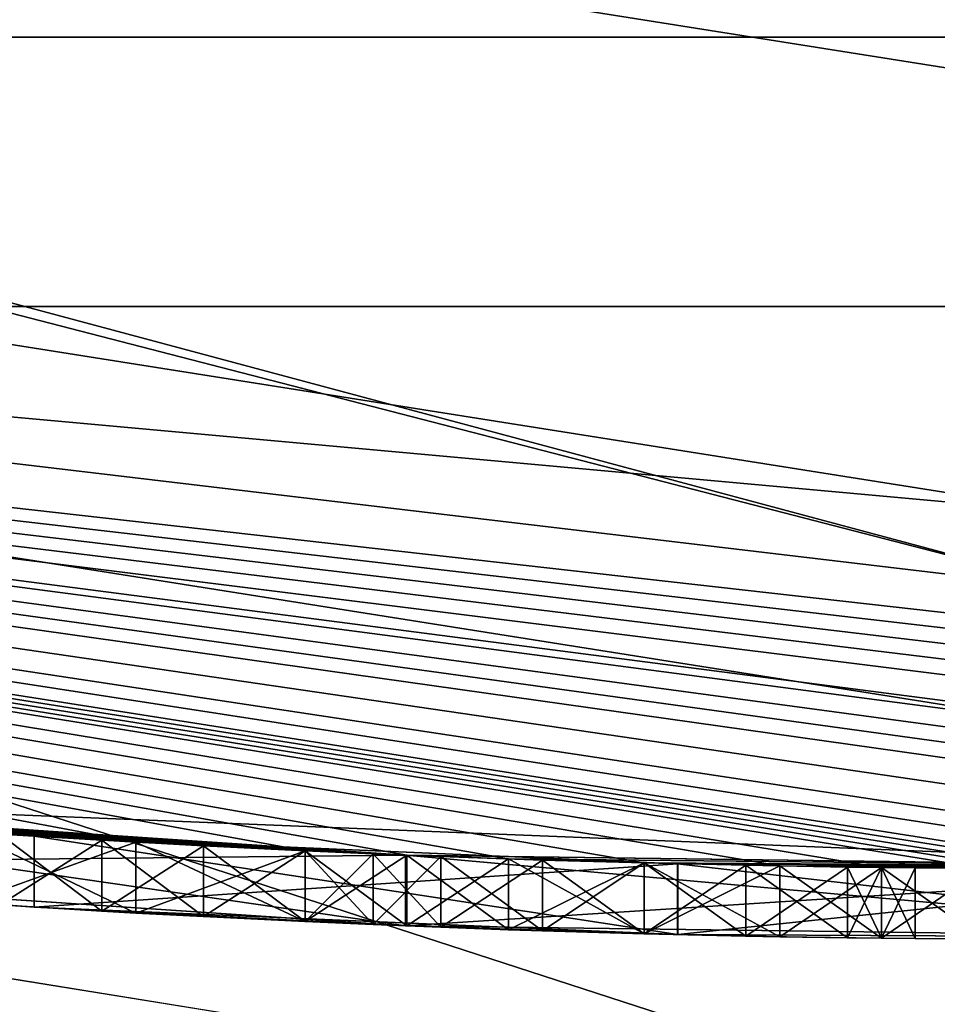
# Model space of a CAD drawing. Header units: millimetres. Extents: x -94 to 205, y -120 to 508.
# Tile 21 of 161: x -1.5 to -0.21, y -24.19 to -22.8. Entities that reach past the tile are written whole.
import ezdxf

# ---------------------------------------------------------------- set-up
doc = ezdxf.new("R2010")
doc.units = ezdxf.units.MM
doc.header["$LTSCALE"] = 65.185185
for name, color, linetype in [('1266', 7, 'CONTINUOUS'), ('1272', 7, 'CONTINUOUS'), ('1273', 7, 'CONTINUOUS'), ('1286', 7, 'CONTINUOUS'), ('1287', 7, 'CONTINUOUS'), ('1288', 7, 'CONTINUOUS'), ('1289', 7, 'CONTINUOUS'), ('1290', 7, 'CONTINUOUS'), ('1294', 7, 'CONTINUOUS'), ('23', 7, 'CONTINUOUS'), ('24', 7, 'CONTINUOUS'), ('295', 7, 'CONTINUOUS'), ('304', 7, 'CONTINUOUS'), ('345', 7, 'CONTINUOUS'), ('471', 7, 'CONTINUOUS'), ('480', 7, 'CONTINUOUS'), ('482', 7, 'CONTINUOUS'), ('483', 7, 'CONTINUOUS'), ('503', 7, 'CONTINUOUS'), ('504', 7, 'CONTINUOUS'), ('505', 7, 'CONTINUOUS'), ('506', 7, 'CONTINUOUS'), ('514', 7, 'CONTINUOUS'), ('515', 7, 'CONTINUOUS'), ('516', 7, 'CONTINUOUS'), ('517', 7, 'CONTINUOUS'), ('519', 7, 'CONTINUOUS'), ('6', 7, 'CONTINUOUS'), ('8', 7, 'CONTINUOUS'), ('807', 7, 'CONTINUOUS'), ('808', 7, 'CONTINUOUS'), ('809', 7, 'CONTINUOUS'), ('810', 7, 'CONTINUOUS'), ('811', 7, 'CONTINUOUS'), ('812', 7, 'CONTINUOUS'), ('813', 7, 'CONTINUOUS'), ('814', 7, 'CONTINUOUS'), ('815', 7, 'CONTINUOUS'), ('816', 7, 'CONTINUOUS'), ('817', 7, 'CONTINUOUS'), ('818', 7, 'CONTINUOUS'), ('819', 7, 'CONTINUOUS'), ('945', 7, 'CONTINUOUS'), ('946', 7, 'CONTINUOUS'), ('956', 7, 'CONTINUOUS')]:
    doc.layers.add(name, color=color, linetype=linetype)

msp = doc.modelspace()

# ---------------------------------------------------------------- linework, layer by layer
at = {"layer": '1266', "linetype": 'CONTINUOUS'}
for points in [[(7.54, -23.2058, 6), (-7.54, -23.2058, 6), (7.54, -23.2058, 7), (7.54, -23.2058, 6)], [(7.54, -23.2058, 7), (-7.54, -23.2058, 6), (-7.54, -23.2058, 7), (7.54, -23.2058, 7)]]:
    msp.add_3dface(points, dxfattribs=at)
at = {"layer": '1272', "linetype": 'CONTINUOUS'}
for points in [[(48, -70, 6), (-48, -70, 6), (-15.8701, -21.8435, 6), (48, -70, 6)], [(0, -27, 6), (48, -70, 6), (-15.8701, -21.8435, 6), (0, -27, 6)]]:
    msp.add_3dface(points, dxfattribs=at)
at = {"layer": '1273', "linetype": 'CONTINUOUS'}
for points in [[(19.74, -14.342, 7), (7.54, -23.2058, 7), (-48, -70, 7), (19.74, -14.342, 7)], [(48, -70, 7), (19.74, -14.342, 7), (-48, -70, 7), (48, -70, 7)], [(7.54, -23.2058, 7), (-7.54, -23.2058, 7), (-48, -70, 7), (7.54, -23.2058, 7)]]:
    msp.add_3dface(points, dxfattribs=at)
at = {"layer": '1286', "linetype": 'CONTINUOUS'}
for points in [[(0, -25.8, 4), (-15.1649, -20.8726, 4), (0, -25.8, 6), (0, -25.8, 4)], [(0, -25.8, 6), (-15.1649, -20.8726, 4), (-15.1648, -20.8727, 6), (0, -25.8, 6)]]:
    msp.add_3dface(points, dxfattribs=at)
at = {"layer": '1287', "linetype": 'CONTINUOUS'}
for points in [[(-15.1649, -20.8726, 4), (0, -25.8, 4), (-14.3419, -19.74, 4), (-15.1649, -20.8726, 4)], [(-14.3419, -19.74, 4), (0, -25.8, 4), (0, -24.4, 4), (-14.3419, -19.74, 4)]]:
    msp.add_3dface(points, dxfattribs=at)
at = {"layer": '1288', "linetype": 'CONTINUOUS'}
for points in [[(-14.3419, -19.74, 4), (0, -24.4, 4), (-14.3419, -19.74, 2), (-14.3419, -19.74, 4)], [(-14.3419, -19.74, 2), (0, -24.4, 4), (0, -24.4, 2), (-14.3419, -19.74, 2)]]:
    msp.add_3dface(points, dxfattribs=at)
at = {"layer": '1289', "linetype": 'CONTINUOUS'}
for points in [[(-14.3419, -19.74, 2), (0, -24.4, 2), (-15.8703, -21.8434, 2), (-14.3419, -19.74, 2)], [(-15.8703, -21.8434, 2), (0, -24.4, 2), (0, -27, 2), (-15.8703, -21.8434, 2)]]:
    msp.add_3dface(points, dxfattribs=at)
at = {"layer": '1290', "linetype": 'CONTINUOUS'}
for points in [[(-15.8701, -21.8435, 6), (-15.8703, -21.8434, 2), (0, -27, 2), (-15.8701, -21.8435, 6)], [(0, -27, 6), (-15.8701, -21.8435, 6), (0, -27, 2), (0, -27, 6)]]:
    msp.add_3dface(points, dxfattribs=at)
at = {"layer": '1294', "linetype": 'CONTINUOUS'}
for points in [[(-7.54, -23.2058, 6), (0, -25.8, 6), (-15.1648, -20.8727, 6), (-7.54, -23.2058, 6)], [(-7.54, -23.2058, 6), (7.54, -23.2058, 6), (0, -25.8, 6), (-7.54, -23.2058, 6)]]:
    msp.add_3dface(points, dxfattribs=at)
at = {"layer": '23', "linetype": 'CONTINUOUS'}
msp.add_3dface([(0, -23.8, 31), (-7.3571, -22.6343, 31), (7.3571, -22.6343, 31), (0, -23.8, 31)], dxfattribs=at)
at = {"layer": '24', "linetype": 'CONTINUOUS'}
msp.add_3dface([(0, -23.5, 71), (7.2644, -22.349, 71), (-7.2644, -22.349, 71), (0, -23.5, 71)], dxfattribs=at)
at = {"layer": '295', "linetype": 'CONTINUOUS'}
for points in [[(-7.4164, -22.8254, 31.2), (7.4164, -22.8254, 31.2), (0.3351, -23.9977, 34.0625), (-7.4164, -22.8254, 31.2)], [(-7.4164, -22.8254, 70.5), (7.4164, -22.8254, 31.2), (7.4164, -22.8254, 70.5), (-7.4164, -22.8254, 70.5)], [(7.4164, -22.8254, 31.2), (-7.4164, -22.8254, 70.5), (2.1543, -23.9031, 41), (7.4164, -22.8254, 31.2)], [(-2.25, -23.8943, 36.3125), (-7.4164, -22.8254, 31.2), (0.3351, -23.9977, 34.0625), (-2.25, -23.8943, 36.3125)], [(2.1543, -23.9031, 41), (-7.4164, -22.8254, 70.5), (2.0107, -23.9156, 41.2343), (2.1543, -23.9031, 41)], [(2.0107, -23.9156, 41.2343), (-7.4164, -22.8254, 70.5), (1.867, -23.9273, 41.4688), (2.0107, -23.9156, 41.2343)], [(1.867, -23.9273, 41.4688), (-7.4164, -22.8254, 70.5), (1.7235, -23.938, 41.6093), (1.867, -23.9273, 41.4688)], [(1.7235, -23.938, 41.6093), (-7.4164, -22.8254, 70.5), (1.5798, -23.9479, 41.75), (1.7235, -23.938, 41.6093)], [(1.5798, -23.9479, 41.75), (-7.4164, -22.8254, 70.5), (1.3405, -23.9625, 41.8437), (1.5798, -23.9479, 41.75)], [(1.3405, -23.9625, 41.8437), (-7.4164, -22.8254, 70.5), (1.1011, -23.9747, 41.9375), (1.3405, -23.9625, 41.8437)], [(1.1011, -23.9747, 41.9375), (-7.4164, -22.8254, 70.5), (0.9575, -23.9809, 41.9375), (1.1011, -23.9747, 41.9375)], [(0.9575, -23.9809, 41.9375), (-7.4164, -22.8254, 70.5), (0.8138, -23.9862, 41.9375), (0.9575, -23.9809, 41.9375)], [(0.8138, -23.9862, 41.9375), (-7.4164, -22.8254, 70.5), (0.5745, -23.9931, 41.8438), (0.8138, -23.9862, 41.9375)], [(0.5745, -23.9931, 41.8438), (-7.4164, -22.8254, 70.5), (0.3351, -23.9977, 41.75), (0.5745, -23.9931, 41.8438)], [(0.3351, -23.9977, 41.75), (-7.4164, -22.8254, 70.5), (0.1915, -23.9992, 41.5625), (0.3351, -23.9977, 41.75)], [(0.1915, -23.9992, 41.5625), (-7.4164, -22.8254, 70.5), (0.0479, -24, 41.375), (0.1915, -23.9992, 41.5625)], [(0.0479, -24, 41.375), (-7.4164, -22.8254, 70.5), (0, -24, 41.2813), (0.0479, -24, 41.375)], [(0, -24, 41.2813), (-7.4164, -22.8254, 70.5), (-0.0479, -24, 41.1875), (0, -24, 41.2813)], [(-0.0479, -24, 41.1875), (-7.4164, -22.8254, 70.5), (-0.0957, -23.9998, 41.2813), (-0.0479, -24, 41.1875)], [(-0.0957, -23.9998, 41.2813), (-7.4164, -22.8254, 70.5), (-0.1436, -23.9996, 41.375), (-0.0957, -23.9998, 41.2813)], [(-0.1436, -23.9996, 41.375), (-7.4164, -22.8254, 70.5), (-0.2872, -23.9983, 41.5156), (-0.1436, -23.9996, 41.375)], [(-0.2872, -23.9983, 41.5156), (-7.4164, -22.8254, 70.5), (-0.4309, -23.9961, 41.6562), (-0.2872, -23.9983, 41.5156)], [(-0.4309, -23.9961, 41.6562), (-7.4164, -22.8254, 70.5), (-0.6224, -23.9919, 41.75), (-0.4309, -23.9961, 41.6562)], [(-0.6224, -23.9919, 41.75), (-7.4164, -22.8254, 70.5), (-0.8138, -23.9862, 41.8437), (-0.6224, -23.9919, 41.75)], [(-0.8138, -23.9862, 41.8437), (-7.4164, -22.8254, 70.5), (-0.9575, -23.9809, 41.8437), (-0.8138, -23.9862, 41.8437)], [(-0.9575, -23.9809, 41.8437), (-7.4164, -22.8254, 70.5), (-1.1011, -23.9747, 41.8437), (-0.9575, -23.9809, 41.8437)], [(-1.1011, -23.9747, 41.8437), (-7.4164, -22.8254, 70.5), (-1.3405, -23.9625, 41.75), (-1.1011, -23.9747, 41.8437)], [(-1.3405, -23.9625, 41.75), (-7.4164, -22.8254, 70.5), (-1.5798, -23.9479, 41.6562), (-1.3405, -23.9625, 41.75)], [(-0.9596, -23.9808, 35.1894), (-2.25, -23.8943, 36.3125), (0.3351, -23.9977, 34.0625), (-0.9596, -23.9808, 35.1894)], [(-2.25, -23.8943, 36.875), (-0.9588, -23.9808, 36.875), (-2.1543, -23.9031, 39.5937), (-2.25, -23.8943, 36.875)], [(-2.1543, -23.9031, 39.5937), (-0.9588, -23.9808, 36.875), (-2.0107, -23.9156, 39.3595), (-2.1543, -23.9031, 39.5937)], [(-2.0107, -23.9156, 39.3595), (-0.9588, -23.9808, 36.875), (-1.867, -23.9273, 39.125), (-2.0107, -23.9156, 39.3595)], [(-1.867, -23.9273, 39.125), (-0.9588, -23.9808, 36.875), (-1.7235, -23.938, 38.9844), (-1.867, -23.9273, 39.125)], [(-1.7235, -23.938, 38.9844), (-0.9588, -23.9808, 36.875), (-1.5798, -23.9479, 38.8438), (-1.7235, -23.938, 38.9844)], [(-1.5798, -23.9479, 38.8438), (-0.9588, -23.9808, 36.875), (-1.3405, -23.9625, 38.75), (-1.5798, -23.9479, 38.8438)], [(-1.3405, -23.9625, 38.75), (-0.9588, -23.9808, 36.875), (-1.1011, -23.9747, 38.6563), (-1.3405, -23.9625, 38.75)], [(-1.1011, -23.9747, 38.6563), (-0.9588, -23.9808, 36.875), (-0.9575, -23.9809, 38.6563), (-1.1011, -23.9747, 38.6563)], [(-0.9588, -23.9808, 36.875), (0.3351, -23.9977, 36.875), (-0.9575, -23.9809, 38.6563), (-0.9588, -23.9808, 36.875)], [(-0.9575, -23.9809, 38.6563), (0.3351, -23.9977, 36.875), (-0.8138, -23.9862, 38.6563), (-0.9575, -23.9809, 38.6563)], [(-0.8138, -23.9862, 38.6563), (0.3351, -23.9977, 36.875), (-0.6224, -23.9919, 38.75), (-0.8138, -23.9862, 38.6563)], [(-0.6224, -23.9919, 38.75), (0.3351, -23.9977, 36.875), (-0.4309, -23.9961, 38.8438), (-0.6224, -23.9919, 38.75)], [(-0.4309, -23.9961, 38.8438), (0.3351, -23.9977, 36.875), (-0.2872, -23.9983, 38.9844), (-0.4309, -23.9961, 38.8438)], [(-0.2872, -23.9983, 38.9844), (0.3351, -23.9977, 36.875), (-0.1436, -23.9996, 39.125), (-0.2872, -23.9983, 38.9844)]]:
    msp.add_3dface(points, dxfattribs=at)
at = {"layer": '304', "linetype": 'CONTINUOUS'}
for points in [[(0, -23.5, 71), (-7.2644, -22.349, 71), (-7.4164, -22.8254, 70.5), (0, -23.5, 71)], [(0, -23.5, 71), (-7.4164, -22.8254, 70.5), (7.4164, -22.8254, 70.5), (0, -23.5, 71)]]:
    msp.add_3dface(points, dxfattribs=at)
at = {"layer": '345', "linetype": 'CONTINUOUS'}
for points in [[(-7.3571, -22.6343, 31), (0, -23.8, 31), (-7.4164, -22.8254, 31.2), (-7.3571, -22.6343, 31)], [(0, -23.8, 31), (7.4164, -22.8254, 31.2), (-7.4164, -22.8254, 31.2), (0, -23.8, 31)]]:
    msp.add_3dface(points, dxfattribs=at)
at = {"layer": '471', "linetype": 'CONTINUOUS'}
for points in [[(-2.25, -23.8943, 36.3125), (-0.9596, -23.9808, 35.1894), (-2.25, -23.9947, 36.3125), (-2.25, -23.8943, 36.3125)], [(-2.25, -23.9947, 36.3125), (-0.9596, -23.9808, 35.1894), (-0.9596, -24.0809, 35.1894), (-2.25, -23.9947, 36.3125)], [(-0.9596, -23.9808, 35.1894), (0.3351, -23.9977, 34.0625), (-0.9596, -24.0809, 35.1894), (-0.9596, -23.9808, 35.1894)], [(-0.9596, -24.0809, 35.1894), (0.3351, -23.9977, 34.0625), (0.3351, -24.0977, 34.0625), (-0.9596, -24.0809, 35.1894)]]:
    msp.add_3dface(points, dxfattribs=at)
at = {"layer": '480', "linetype": 'CONTINUOUS'}
for points in [[(-0.9588, -23.9808, 36.875), (-2.25, -23.8943, 36.875), (-0.9588, -24.0809, 36.875), (-0.9588, -23.9808, 36.875)], [(-0.9588, -24.0809, 36.875), (-2.25, -23.8943, 36.875), (-2.25, -23.9947, 36.875), (-0.9588, -24.0809, 36.875)], [(0.3351, -23.9977, 36.875), (-0.9588, -23.9808, 36.875), (0.3351, -24.0977, 36.875), (0.3351, -23.9977, 36.875)], [(0.3351, -24.0977, 36.875), (-0.9588, -23.9808, 36.875), (-0.9588, -24.0809, 36.875), (0.3351, -24.0977, 36.875)]]:
    msp.add_3dface(points, dxfattribs=at)
at = {"layer": '482', "linetype": 'CONTINUOUS'}
for points in [[(-1.484, -24.0543, 36.3125), (-0.5751, -24.0931, 35.5162), (-1.484, -23.9541, 36.3125), (-1.484, -24.0543, 36.3125)], [(-1.484, -23.9541, 36.3125), (-0.5751, -24.0931, 35.5162), (-0.5751, -23.9931, 35.5162), (-1.484, -23.9541, 36.3125)], [(0.3351, -24.0977, 34.7187), (0.3351, -23.9977, 34.7187), (-0.5751, -23.9931, 35.5162), (0.3351, -24.0977, 34.7187)], [(-0.5751, -24.0931, 35.5162), (0.3351, -24.0977, 34.7187), (-0.5751, -23.9931, 35.5162), (-0.5751, -24.0931, 35.5162)]]:
    msp.add_3dface(points, dxfattribs=at)
at = {"layer": '483', "linetype": 'CONTINUOUS'}
for points in [[(-1.484, -24.0543, 36.3125), (-1.484, -23.9541, 36.3125), (-0.5749, -23.9931, 36.3125), (-1.484, -24.0543, 36.3125)], [(-0.5749, -24.0931, 36.3125), (-1.484, -24.0543, 36.3125), (-0.5749, -23.9931, 36.3125), (-0.5749, -24.0931, 36.3125)], [(0.3351, -23.9977, 36.3125), (-0.5749, -24.0931, 36.3125), (-0.5749, -23.9931, 36.3125), (0.3351, -23.9977, 36.3125)], [(0.3351, -24.0977, 36.3125), (-0.5749, -24.0931, 36.3125), (0.3351, -23.9977, 36.3125), (0.3351, -24.0977, 36.3125)]]:
    msp.add_3dface(points, dxfattribs=at)
at = {"layer": '503', "linetype": 'CONTINUOUS'}
for points in [[(-0.2872, -23.9983, 41.5156), (-0.4309, -23.9961, 41.6562), (-0.2872, -24.0983, 41.5156), (-0.2872, -23.9983, 41.5156)], [(-0.2872, -24.0983, 41.5156), (-0.4309, -23.9961, 41.6562), (-0.4309, -24.0961, 41.6562), (-0.2872, -24.0983, 41.5156)], [(-0.1436, -23.9996, 41.375), (-0.2872, -23.9983, 41.5156), (-0.1436, -24.0996, 41.375), (-0.1436, -23.9996, 41.375)], [(-0.1436, -24.0996, 41.375), (-0.2872, -23.9983, 41.5156), (-0.2872, -24.0983, 41.5156), (-0.1436, -24.0996, 41.375)]]:
    msp.add_3dface(points, dxfattribs=at)
at = {"layer": '504', "linetype": 'CONTINUOUS'}
for points in [[(-0.6224, -23.9919, 41.75), (-0.8138, -23.9862, 41.8437), (-0.6224, -24.092, 41.75), (-0.6224, -23.9919, 41.75)], [(-0.6224, -24.092, 41.75), (-0.8138, -23.9862, 41.8437), (-0.8138, -24.0863, 41.8437), (-0.6224, -24.092, 41.75)], [(-0.4309, -23.9961, 41.6562), (-0.6224, -23.9919, 41.75), (-0.4309, -24.0961, 41.6562), (-0.4309, -23.9961, 41.6562)], [(-0.4309, -24.0961, 41.6562), (-0.6224, -23.9919, 41.75), (-0.6224, -24.092, 41.75), (-0.4309, -24.0961, 41.6562)]]:
    msp.add_3dface(points, dxfattribs=at)
at = {"layer": '505', "linetype": 'CONTINUOUS'}
for points in [[(-0.9575, -23.9809, 41.8437), (-1.1011, -23.9747, 41.8437), (-0.9575, -24.081, 41.8437), (-0.9575, -23.9809, 41.8437)], [(-0.9575, -24.081, 41.8437), (-1.1011, -23.9747, 41.8437), (-1.1011, -24.0748, 41.8437), (-0.9575, -24.081, 41.8437)], [(-0.8138, -23.9862, 41.8437), (-0.9575, -23.9809, 41.8437), (-0.8138, -24.0863, 41.8437), (-0.8138, -23.9862, 41.8437)], [(-0.8138, -24.0863, 41.8437), (-0.9575, -23.9809, 41.8437), (-0.9575, -24.081, 41.8437), (-0.8138, -24.0863, 41.8437)]]:
    msp.add_3dface(points, dxfattribs=at)
at = {"layer": '506', "linetype": 'CONTINUOUS'}
for points in [[(-1.3405, -23.9625, 41.75), (-1.5798, -23.9479, 41.6562), (-1.3405, -24.0627, 41.75), (-1.3405, -23.9625, 41.75)], [(-1.3405, -24.0627, 41.75), (-1.5798, -23.9479, 41.6562), (-1.5798, -24.0482, 41.6562), (-1.3405, -24.0627, 41.75)], [(-1.1011, -23.9747, 41.8437), (-1.3405, -23.9625, 41.75), (-1.1011, -24.0748, 41.8437), (-1.1011, -23.9747, 41.8437)], [(-1.1011, -24.0748, 41.8437), (-1.3405, -23.9625, 41.75), (-1.3405, -24.0627, 41.75), (-1.1011, -24.0748, 41.8437)]]:
    msp.add_3dface(points, dxfattribs=at)
at = {"layer": '514', "linetype": 'CONTINUOUS'}
for points in [[(-1.5798, -23.9479, 38.8438), (-1.3405, -23.9625, 38.75), (-1.5798, -24.0482, 38.8438), (-1.5798, -23.9479, 38.8438)], [(-1.5798, -24.0482, 38.8438), (-1.3405, -23.9625, 38.75), (-1.3405, -24.0627, 38.75), (-1.5798, -24.0482, 38.8438)], [(-1.3405, -23.9625, 38.75), (-1.1011, -23.9747, 38.6563), (-1.3405, -24.0627, 38.75), (-1.3405, -23.9625, 38.75)], [(-1.3405, -24.0627, 38.75), (-1.1011, -23.9747, 38.6563), (-1.1011, -24.0748, 38.6563), (-1.3405, -24.0627, 38.75)]]:
    msp.add_3dface(points, dxfattribs=at)
at = {"layer": '515', "linetype": 'CONTINUOUS'}
for points in [[(-1.1011, -23.9747, 38.6563), (-0.9575, -23.9809, 38.6563), (-1.1011, -24.0748, 38.6563), (-1.1011, -23.9747, 38.6563)], [(-1.1011, -24.0748, 38.6563), (-0.9575, -23.9809, 38.6563), (-0.9575, -24.081, 38.6563), (-1.1011, -24.0748, 38.6563)], [(-0.9575, -23.9809, 38.6563), (-0.8138, -23.9862, 38.6563), (-0.9575, -24.081, 38.6563), (-0.9575, -23.9809, 38.6563)], [(-0.9575, -24.081, 38.6563), (-0.8138, -23.9862, 38.6563), (-0.8138, -24.0863, 38.6563), (-0.9575, -24.081, 38.6563)]]:
    msp.add_3dface(points, dxfattribs=at)
at = {"layer": '516', "linetype": 'CONTINUOUS'}
for points in [[(-0.8138, -23.9862, 38.6563), (-0.6224, -23.9919, 38.75), (-0.8138, -24.0863, 38.6563), (-0.8138, -23.9862, 38.6563)], [(-0.8138, -24.0863, 38.6563), (-0.6224, -23.9919, 38.75), (-0.6224, -24.092, 38.75), (-0.8138, -24.0863, 38.6563)], [(-0.6224, -23.9919, 38.75), (-0.4309, -23.9961, 38.8438), (-0.6224, -24.092, 38.75), (-0.6224, -23.9919, 38.75)], [(-0.6224, -24.092, 38.75), (-0.4309, -23.9961, 38.8438), (-0.4309, -24.0961, 38.8438), (-0.6224, -24.092, 38.75)]]:
    msp.add_3dface(points, dxfattribs=at)
at = {"layer": '517', "linetype": 'CONTINUOUS'}
for points in [[(-0.4309, -23.9961, 38.8438), (-0.2872, -23.9983, 38.9844), (-0.4309, -24.0961, 38.8438), (-0.4309, -23.9961, 38.8438)], [(-0.4309, -24.0961, 38.8438), (-0.2872, -23.9983, 38.9844), (-0.2872, -24.0983, 38.9844), (-0.4309, -24.0961, 38.8438)], [(-0.2872, -23.9983, 38.9844), (-0.1436, -23.9996, 39.125), (-0.2872, -24.0983, 38.9844), (-0.2872, -23.9983, 38.9844)], [(-0.2872, -24.0983, 38.9844), (-0.1436, -23.9996, 39.125), (-0.1436, -24.0996, 39.125), (-0.2872, -24.0983, 38.9844)]]:
    msp.add_3dface(points, dxfattribs=at)
at = {"layer": '519', "color": 7, "linetype": 'CONTINUOUS', "true_color": 0x000000}
for points in [[(-1.3405, -24.0627, 41.75), (-1.5798, -24.0482, 41.6562), (-1.3883, -24.06, 41.1875), (-1.3405, -24.0627, 41.75)], [(-1.3883, -24.06, 41.1875), (-1.5798, -24.0482, 41.6562), (-1.532, -24.0513, 41), (-1.3883, -24.06, 41.1875)], [(-1.5798, -24.0482, 38.8438), (-1.3405, -24.0627, 38.75), (-1.532, -24.0513, 39.5), (-1.5798, -24.0482, 38.8438)], [(-1.532, -24.0513, 39.5), (-1.3405, -24.0627, 38.75), (-1.3883, -24.06, 39.3125), (-1.532, -24.0513, 39.5)], [(-1.2447, -24.0678, 41.2812), (-1.3405, -24.0627, 41.75), (-1.3883, -24.06, 41.1875), (-1.2447, -24.0678, 41.2812)], [(-1.3883, -24.06, 39.3125), (-1.3405, -24.0627, 38.75), (-1.2447, -24.0678, 39.2188), (-1.3883, -24.06, 39.3125)], [(-1.1011, -24.0748, 41.8437), (-1.3405, -24.0627, 41.75), (-1.1011, -24.0748, 41.375), (-1.1011, -24.0748, 41.8437)], [(-1.1011, -24.0748, 41.375), (-1.3405, -24.0627, 41.75), (-1.2447, -24.0678, 41.2812), (-1.1011, -24.0748, 41.375)], [(-1.3405, -24.0627, 38.75), (-1.1011, -24.0748, 38.6563), (-1.2447, -24.0678, 39.2188), (-1.3405, -24.0627, 38.75)], [(-1.2447, -24.0678, 39.2188), (-1.1011, -24.0748, 38.6563), (-1.1011, -24.0748, 39.125), (-1.2447, -24.0678, 39.2188)], [(-0.9575, -24.081, 41.8437), (-1.1011, -24.0748, 41.8437), (-1.0053, -24.079, 41.375), (-0.9575, -24.081, 41.8437)], [(-1.0053, -24.079, 41.375), (-1.1011, -24.0748, 41.8437), (-1.1011, -24.0748, 41.375), (-1.0053, -24.079, 41.375)], [(-1.1011, -24.0748, 38.6563), (-0.9575, -24.081, 38.6563), (-1.1011, -24.0748, 39.125), (-1.1011, -24.0748, 38.6563)], [(-1.1011, -24.0748, 39.125), (-0.9575, -24.081, 38.6563), (-1.0053, -24.079, 39.125), (-1.1011, -24.0748, 39.125)], [(-0.9096, -24.0828, 41.375), (-0.9575, -24.081, 41.8437), (-1.0053, -24.079, 41.375), (-0.9096, -24.0828, 41.375)], [(-1.0053, -24.079, 39.125), (-0.9575, -24.081, 38.6563), (-0.9096, -24.0828, 39.125), (-1.0053, -24.079, 39.125)], [(-0.8138, -24.0863, 41.8437), (-0.9575, -24.081, 41.8437), (-0.9096, -24.0828, 41.375), (-0.8138, -24.0863, 41.8437)], [(-0.9575, -24.081, 38.6563), (-0.8138, -24.0863, 38.6563), (-0.9096, -24.0828, 39.125), (-0.9575, -24.081, 38.6563)], [(-0.766, -24.0878, 41.2813), (-0.8138, -24.0863, 41.8437), (-0.9096, -24.0828, 41.375), (-0.766, -24.0878, 41.2813)], [(-0.9096, -24.0828, 39.125), (-0.8138, -24.0863, 38.6563), (-0.766, -24.0878, 39.2187), (-0.9096, -24.0828, 39.125)], [(-0.6224, -24.092, 41.75), (-0.8138, -24.0863, 41.8437), (-0.766, -24.0878, 41.2813), (-0.6224, -24.092, 41.75)], [(-0.8138, -24.0863, 38.6563), (-0.6224, -24.092, 38.75), (-0.766, -24.0878, 39.2187), (-0.8138, -24.0863, 38.6563)], [(-0.6223, -24.092, 41.1875), (-0.6224, -24.092, 41.75), (-0.766, -24.0878, 41.2813), (-0.6223, -24.092, 41.1875)], [(-0.766, -24.0878, 39.2187), (-0.6224, -24.092, 38.75), (-0.6223, -24.092, 39.3125), (-0.766, -24.0878, 39.2187)], [(-0.4309, -24.0961, 41.6562), (-0.6224, -24.092, 41.75), (-0.4787, -24.0952, 41), (-0.4309, -24.0961, 41.6562)], [(-0.4787, -24.0952, 41), (-0.6224, -24.092, 41.75), (-0.6223, -24.092, 41.1875), (-0.4787, -24.0952, 41)], [(-0.6224, -24.092, 38.75), (-0.4309, -24.0961, 38.8438), (-0.6223, -24.092, 39.3125), (-0.6224, -24.092, 38.75)], [(-0.6223, -24.092, 39.3125), (-0.4309, -24.0961, 38.8438), (-0.4787, -24.0952, 39.5), (-0.6223, -24.092, 39.3125)], [(-0.3351, -24.0977, 40.8125), (-0.4309, -24.0961, 41.6562), (-0.4787, -24.0952, 41), (-0.3351, -24.0977, 40.8125)], [(-0.4787, -24.0952, 39.5), (-0.4309, -24.0961, 38.8438), (-0.3351, -24.0977, 39.6875), (-0.4787, -24.0952, 39.5)], [(-0.2872, -24.0983, 41.5156), (-0.4309, -24.0961, 41.6562), (-0.3351, -24.0977, 40.8125), (-0.2872, -24.0983, 41.5156)], [(-0.4309, -24.0961, 38.8438), (-0.2872, -24.0983, 38.9844), (-0.3351, -24.0977, 39.6875), (-0.4309, -24.0961, 38.8438)], [(-0.2872, -24.0983, 40.625), (-0.2872, -24.0983, 41.5156), (-0.3351, -24.0977, 40.8125), (-0.2872, -24.0983, 40.625)], [(-0.3351, -24.0977, 39.6875), (-0.2872, -24.0983, 38.9844), (-0.2872, -24.0983, 39.875), (-0.3351, -24.0977, 39.6875)], [(-0.1436, -24.0996, 41.375), (-0.2872, -24.0983, 41.5156), (-0.1436, -24.0996, 39.125), (-0.1436, -24.0996, 41.375)], [(-0.1436, -24.0996, 39.125), (-0.2872, -24.0983, 41.5156), (-0.2394, -24.0988, 40.4375), (-0.1436, -24.0996, 39.125)], [(-0.2394, -24.0988, 40.4375), (-0.2872, -24.0983, 41.5156), (-0.2872, -24.0983, 40.625), (-0.2394, -24.0988, 40.4375)], [(-0.2872, -24.0983, 38.9844), (-0.1436, -24.0996, 39.125), (-0.2872, -24.0983, 39.875), (-0.2872, -24.0983, 38.9844)], [(-0.2872, -24.0983, 39.875), (-0.1436, -24.0996, 39.125), (-0.2394, -24.0988, 40.0625), (-0.2872, -24.0983, 39.875)], [(-0.2394, -24.0988, 40.0625), (-0.1436, -24.0996, 39.125), (-0.2394, -24.0988, 40.4375), (-0.2394, -24.0988, 40.0625)]]:
    msp.add_3dface(points, dxfattribs=at)
at = {"layer": '6', "linetype": 'CONTINUOUS'}
msp.add_3dface([(0, -22.9, 30), (7.0789, -21.7784, 30), (-7.0789, -21.7784, 30), (0, -22.9, 30)], dxfattribs=at)
at = {"layer": '8', "linetype": 'CONTINUOUS'}
for points in [[(-11.8036, -20.4444, 29.7071), (-7.3855, -22.7303, 29), (0, -23.6071, 29.7071), (-11.8036, -20.4444, 29.7071)], [(-7.0789, -21.7784, 30), (-11.8036, -20.4444, 29.7071), (0, -23.6071, 29.7071), (-7.0789, -21.7784, 30)], [(0, -22.9, 30), (-7.0789, -21.7784, 30), (0, -23.6071, 29.7071), (0, -22.9, 30)], [(-7.3855, -22.7303, 29), (7.3855, -22.7303, 29), (0, -23.6071, 29.7071), (-7.3855, -22.7303, 29)]]:
    msp.add_3dface(points, dxfattribs=at)
at = {"layer": '807', "linetype": 'CONTINUOUS'}
for points in [[(-1.3883, -23.9598, 41.1875), (-1.532, -24.0513, 41), (-1.532, -23.9511, 41), (-1.3883, -23.9598, 41.1875)], [(-1.3883, -24.06, 41.1875), (-1.532, -24.0513, 41), (-1.3883, -23.9598, 41.1875), (-1.3883, -24.06, 41.1875)]]:
    msp.add_3dface(points, dxfattribs=at)
at = {"layer": '808', "linetype": 'CONTINUOUS'}
for points in [[(-1.3883, -24.06, 41.1875), (-1.3883, -23.9598, 41.1875), (-1.2447, -23.9677, 41.2812), (-1.3883, -24.06, 41.1875)], [(-1.2447, -24.0678, 41.2812), (-1.3883, -24.06, 41.1875), (-1.2447, -23.9677, 41.2812), (-1.2447, -24.0678, 41.2812)], [(-1.1011, -23.9747, 41.375), (-1.2447, -24.0678, 41.2812), (-1.2447, -23.9677, 41.2812), (-1.1011, -23.9747, 41.375)], [(-1.1011, -24.0748, 41.375), (-1.2447, -24.0678, 41.2812), (-1.1011, -23.9747, 41.375), (-1.1011, -24.0748, 41.375)]]:
    msp.add_3dface(points, dxfattribs=at)
at = {"layer": '809', "linetype": 'CONTINUOUS'}
for points in [[(-1.1011, -24.0748, 41.375), (-1.1011, -23.9747, 41.375), (-1.0053, -23.9789, 41.375), (-1.1011, -24.0748, 41.375)], [(-1.0053, -24.079, 41.375), (-1.1011, -24.0748, 41.375), (-1.0053, -23.9789, 41.375), (-1.0053, -24.079, 41.375)], [(-0.9096, -23.9828, 41.375), (-1.0053, -24.079, 41.375), (-1.0053, -23.9789, 41.375), (-0.9096, -23.9828, 41.375)], [(-0.9096, -24.0828, 41.375), (-1.0053, -24.079, 41.375), (-0.9096, -23.9828, 41.375), (-0.9096, -24.0828, 41.375)]]:
    msp.add_3dface(points, dxfattribs=at)
at = {"layer": '810', "linetype": 'CONTINUOUS'}
for points in [[(-0.9096, -24.0828, 41.375), (-0.9096, -23.9828, 41.375), (-0.766, -23.9878, 41.2813), (-0.9096, -24.0828, 41.375)], [(-0.766, -24.0878, 41.2813), (-0.9096, -24.0828, 41.375), (-0.766, -23.9878, 41.2813), (-0.766, -24.0878, 41.2813)], [(-0.6223, -23.9919, 41.1875), (-0.766, -24.0878, 41.2813), (-0.766, -23.9878, 41.2813), (-0.6223, -23.9919, 41.1875)], [(-0.6223, -24.092, 41.1875), (-0.766, -24.0878, 41.2813), (-0.6223, -23.9919, 41.1875), (-0.6223, -24.092, 41.1875)]]:
    msp.add_3dface(points, dxfattribs=at)
at = {"layer": '811', "linetype": 'CONTINUOUS'}
for points in [[(-0.6223, -24.092, 41.1875), (-0.6223, -23.9919, 41.1875), (-0.4787, -23.9952, 41), (-0.6223, -24.092, 41.1875)], [(-0.4787, -24.0952, 41), (-0.6223, -24.092, 41.1875), (-0.4787, -23.9952, 41), (-0.4787, -24.0952, 41)], [(-0.3351, -23.9977, 40.8125), (-0.4787, -24.0952, 41), (-0.4787, -23.9952, 41), (-0.3351, -23.9977, 40.8125)], [(-0.3351, -24.0977, 40.8125), (-0.4787, -24.0952, 41), (-0.3351, -23.9977, 40.8125), (-0.3351, -24.0977, 40.8125)]]:
    msp.add_3dface(points, dxfattribs=at)
at = {"layer": '812', "linetype": 'CONTINUOUS'}
for points in [[(-0.3351, -24.0977, 40.8125), (-0.3351, -23.9977, 40.8125), (-0.2872, -23.9983, 40.625), (-0.3351, -24.0977, 40.8125)], [(-0.2872, -24.0983, 40.625), (-0.3351, -24.0977, 40.8125), (-0.2872, -23.9983, 40.625), (-0.2872, -24.0983, 40.625)], [(-0.2394, -23.9988, 40.4375), (-0.2872, -24.0983, 40.625), (-0.2872, -23.9983, 40.625), (-0.2394, -23.9988, 40.4375)], [(-0.2394, -24.0988, 40.4375), (-0.2872, -24.0983, 40.625), (-0.2394, -23.9988, 40.4375), (-0.2394, -24.0988, 40.4375)]]:
    msp.add_3dface(points, dxfattribs=at)
at = {"layer": '813', "linetype": 'CONTINUOUS'}
for points in [[(-0.2394, -24.0988, 40.0625), (-0.2394, -24.0988, 40.4375), (-0.2394, -23.9988, 40.0625), (-0.2394, -24.0988, 40.0625)], [(-0.2394, -24.0988, 40.4375), (-0.2394, -23.9988, 40.4375), (-0.2394, -23.9988, 40.0625), (-0.2394, -24.0988, 40.4375)]]:
    msp.add_3dface(points, dxfattribs=at)
at = {"layer": '814', "linetype": 'CONTINUOUS'}
for points in [[(-0.3351, -24.0977, 39.6875), (-0.2872, -24.0983, 39.875), (-0.3351, -23.9977, 39.6875), (-0.3351, -24.0977, 39.6875)], [(-0.3351, -23.9977, 39.6875), (-0.2872, -24.0983, 39.875), (-0.2872, -23.9983, 39.875), (-0.3351, -23.9977, 39.6875)], [(-0.2872, -24.0983, 39.875), (-0.2394, -24.0988, 40.0625), (-0.2872, -23.9983, 39.875), (-0.2872, -24.0983, 39.875)], [(-0.2394, -24.0988, 40.0625), (-0.2394, -23.9988, 40.0625), (-0.2872, -23.9983, 39.875), (-0.2394, -24.0988, 40.0625)]]:
    msp.add_3dface(points, dxfattribs=at)
at = {"layer": '815', "linetype": 'CONTINUOUS'}
for points in [[(-0.6223, -24.092, 39.3125), (-0.4787, -24.0952, 39.5), (-0.6223, -23.9919, 39.3125), (-0.6223, -24.092, 39.3125)], [(-0.6223, -23.9919, 39.3125), (-0.4787, -24.0952, 39.5), (-0.4787, -23.9952, 39.5), (-0.6223, -23.9919, 39.3125)], [(-0.4787, -24.0952, 39.5), (-0.3351, -24.0977, 39.6875), (-0.4787, -23.9952, 39.5), (-0.4787, -24.0952, 39.5)], [(-0.3351, -24.0977, 39.6875), (-0.3351, -23.9977, 39.6875), (-0.4787, -23.9952, 39.5), (-0.3351, -24.0977, 39.6875)]]:
    msp.add_3dface(points, dxfattribs=at)
at = {"layer": '816', "linetype": 'CONTINUOUS'}
for points in [[(-0.9096, -24.0828, 39.125), (-0.766, -24.0878, 39.2187), (-0.9096, -23.9828, 39.125), (-0.9096, -24.0828, 39.125)], [(-0.9096, -23.9828, 39.125), (-0.766, -24.0878, 39.2187), (-0.766, -23.9878, 39.2187), (-0.9096, -23.9828, 39.125)], [(-0.766, -24.0878, 39.2187), (-0.6223, -24.092, 39.3125), (-0.766, -23.9878, 39.2187), (-0.766, -24.0878, 39.2187)], [(-0.6223, -24.092, 39.3125), (-0.6223, -23.9919, 39.3125), (-0.766, -23.9878, 39.2187), (-0.6223, -24.092, 39.3125)]]:
    msp.add_3dface(points, dxfattribs=at)
at = {"layer": '817', "linetype": 'CONTINUOUS'}
for points in [[(-1.1011, -24.0748, 39.125), (-1.0053, -24.079, 39.125), (-1.1011, -23.9747, 39.125), (-1.1011, -24.0748, 39.125)], [(-1.1011, -23.9747, 39.125), (-1.0053, -24.079, 39.125), (-1.0053, -23.9789, 39.125), (-1.1011, -23.9747, 39.125)], [(-1.0053, -24.079, 39.125), (-0.9096, -24.0828, 39.125), (-1.0053, -23.9789, 39.125), (-1.0053, -24.079, 39.125)], [(-0.9096, -24.0828, 39.125), (-0.9096, -23.9828, 39.125), (-1.0053, -23.9789, 39.125), (-0.9096, -24.0828, 39.125)]]:
    msp.add_3dface(points, dxfattribs=at)
at = {"layer": '818', "linetype": 'CONTINUOUS'}
for points in [[(-1.3883, -24.06, 39.3125), (-1.2447, -24.0678, 39.2188), (-1.3883, -23.9598, 39.3125), (-1.3883, -24.06, 39.3125)], [(-1.3883, -23.9598, 39.3125), (-1.2447, -24.0678, 39.2188), (-1.2447, -23.9677, 39.2188), (-1.3883, -23.9598, 39.3125)], [(-1.2447, -24.0678, 39.2188), (-1.1011, -24.0748, 39.125), (-1.2447, -23.9677, 39.2188), (-1.2447, -24.0678, 39.2188)], [(-1.1011, -24.0748, 39.125), (-1.1011, -23.9747, 39.125), (-1.2447, -23.9677, 39.2188), (-1.1011, -24.0748, 39.125)]]:
    msp.add_3dface(points, dxfattribs=at)
at = {"layer": '819', "linetype": 'CONTINUOUS'}
for points in [[(-1.532, -24.0513, 39.5), (-1.3883, -24.06, 39.3125), (-1.532, -23.9511, 39.5), (-1.532, -24.0513, 39.5)], [(-1.3883, -24.06, 39.3125), (-1.3883, -23.9598, 39.3125), (-1.532, -23.9511, 39.5), (-1.3883, -24.06, 39.3125)]]:
    msp.add_3dface(points, dxfattribs=at)
at = {"layer": '945', "linetype": 'CONTINUOUS'}
for points in [[(-1.3883, -23.9598, 41.1875), (-1.532, -23.9511, 41), (-1.3883, -23.9598, 39.3125), (-1.3883, -23.9598, 41.1875)], [(-1.3883, -23.9598, 39.3125), (-1.532, -23.9511, 41), (-1.532, -23.9511, 39.5), (-1.3883, -23.9598, 39.3125)], [(-1.2447, -23.9677, 41.2812), (-1.3883, -23.9598, 41.1875), (-1.2447, -23.9677, 39.2188), (-1.2447, -23.9677, 41.2812)], [(-1.3883, -23.9598, 41.1875), (-1.3883, -23.9598, 39.3125), (-1.2447, -23.9677, 39.2188), (-1.3883, -23.9598, 41.1875)], [(-1.1011, -23.9747, 41.375), (-1.2447, -23.9677, 41.2812), (-1.1011, -23.9747, 39.125), (-1.1011, -23.9747, 41.375)], [(-1.1011, -23.9747, 39.125), (-1.2447, -23.9677, 41.2812), (-1.2447, -23.9677, 39.2188), (-1.1011, -23.9747, 39.125)], [(-1.0053, -23.9789, 41.375), (-1.1011, -23.9747, 41.375), (-1.0053, -23.9789, 39.125), (-1.0053, -23.9789, 41.375)], [(-1.1011, -23.9747, 41.375), (-1.1011, -23.9747, 39.125), (-1.0053, -23.9789, 39.125), (-1.1011, -23.9747, 41.375)], [(-0.9096, -23.9828, 41.375), (-1.0053, -23.9789, 41.375), (-0.9096, -23.9828, 39.125), (-0.9096, -23.9828, 41.375)], [(-0.9096, -23.9828, 39.125), (-1.0053, -23.9789, 41.375), (-1.0053, -23.9789, 39.125), (-0.9096, -23.9828, 39.125)], [(-0.766, -23.9878, 41.2813), (-0.9096, -23.9828, 41.375), (-0.766, -23.9878, 39.2187), (-0.766, -23.9878, 41.2813)], [(-0.9096, -23.9828, 41.375), (-0.9096, -23.9828, 39.125), (-0.766, -23.9878, 39.2187), (-0.9096, -23.9828, 41.375)], [(-0.6223, -23.9919, 41.1875), (-0.766, -23.9878, 41.2813), (-0.6223, -23.9919, 39.3125), (-0.6223, -23.9919, 41.1875)], [(-0.6223, -23.9919, 39.3125), (-0.766, -23.9878, 41.2813), (-0.766, -23.9878, 39.2187), (-0.6223, -23.9919, 39.3125)], [(-0.4787, -23.9952, 41), (-0.6223, -23.9919, 41.1875), (-0.4787, -23.9952, 39.5), (-0.4787, -23.9952, 41)], [(-0.6223, -23.9919, 41.1875), (-0.6223, -23.9919, 39.3125), (-0.4787, -23.9952, 39.5), (-0.6223, -23.9919, 41.1875)], [(-0.3351, -23.9977, 40.8125), (-0.4787, -23.9952, 41), (-0.3351, -23.9977, 39.6875), (-0.3351, -23.9977, 40.8125)], [(-0.3351, -23.9977, 39.6875), (-0.4787, -23.9952, 41), (-0.4787, -23.9952, 39.5), (-0.3351, -23.9977, 39.6875)], [(-0.2872, -23.9983, 40.625), (-0.3351, -23.9977, 40.8125), (-0.2872, -23.9983, 39.875), (-0.2872, -23.9983, 40.625)], [(-0.3351, -23.9977, 40.8125), (-0.3351, -23.9977, 39.6875), (-0.2872, -23.9983, 39.875), (-0.3351, -23.9977, 40.8125)], [(-0.2394, -23.9988, 40.4375), (-0.2872, -23.9983, 40.625), (-0.2394, -23.9988, 40.0625), (-0.2394, -23.9988, 40.4375)], [(-0.2394, -23.9988, 40.0625), (-0.2872, -23.9983, 40.625), (-0.2872, -23.9983, 39.875), (-0.2394, -23.9988, 40.0625)]]:
    msp.add_3dface(points, dxfattribs=at)
at = {"layer": '946', "linetype": 'CONTINUOUS'}
for points in [[(-1.484, -23.9541, 36.3125), (-0.5751, -23.9931, 35.5162), (-0.5749, -23.9931, 36.3125), (-1.484, -23.9541, 36.3125)], [(-0.5751, -23.9931, 35.5162), (0.3351, -23.9977, 34.7187), (-0.5749, -23.9931, 36.3125), (-0.5751, -23.9931, 35.5162)], [(0.3351, -23.9977, 34.7187), (0.3351, -23.9977, 36.3125), (-0.5749, -23.9931, 36.3125), (0.3351, -23.9977, 34.7187)]]:
    msp.add_3dface(points, dxfattribs=at)
at = {"layer": '956', "linetype": 'CONTINUOUS'}
for points in [[(-2.25, -23.9947, 36.3125), (-0.9596, -24.0809, 35.1894), (-2.25, -23.9947, 36.875), (-2.25, -23.9947, 36.3125)], [(-2.25, -23.9947, 36.875), (-0.9596, -24.0809, 35.1894), (-1.484, -24.0543, 36.3125), (-2.25, -23.9947, 36.875)], [(-0.9588, -24.0809, 36.875), (-2.25, -23.9947, 36.875), (-1.484, -24.0543, 36.3125), (-0.9588, -24.0809, 36.875)], [(-0.9596, -24.0809, 35.1894), (-0.5751, -24.0931, 35.5162), (-1.484, -24.0543, 36.3125), (-0.9596, -24.0809, 35.1894)], [(-0.9588, -24.0809, 36.875), (-1.484, -24.0543, 36.3125), (-0.5749, -24.0931, 36.3125), (-0.9588, -24.0809, 36.875)], [(-0.9596, -24.0809, 35.1894), (0.3351, -24.0977, 34.0625), (-0.5751, -24.0931, 35.5162), (-0.9596, -24.0809, 35.1894)], [(0.3351, -24.0977, 36.875), (-0.9588, -24.0809, 36.875), (0.3351, -24.0977, 36.3125), (0.3351, -24.0977, 36.875)], [(-0.9588, -24.0809, 36.875), (-0.5749, -24.0931, 36.3125), (0.3351, -24.0977, 36.3125), (-0.9588, -24.0809, 36.875)], [(0.3351, -24.0977, 34.0625), (0.3351, -24.0977, 34.7187), (-0.5751, -24.0931, 35.5162), (0.3351, -24.0977, 34.0625)]]:
    msp.add_3dface(points, dxfattribs=at)

doc.saveas('drawing.dxf')
